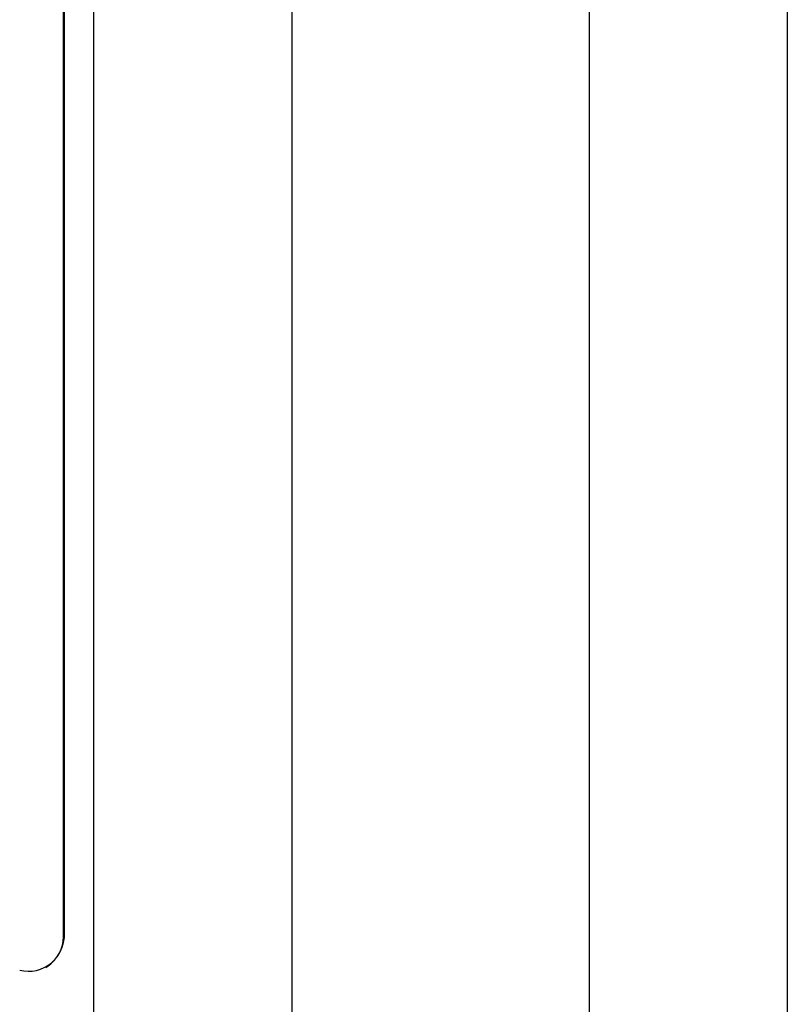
# Model space of a CAD drawing. Header units: millimetres. Extents: x 0 to 2100, y 0 to 1485.
# Tile 36 of 44: x 1722 to 1744, y 1154 to 1182. Entities that reach past the tile are written whole.
import ezdxf

# ---------------------------------------------------------------- set-up
doc = ezdxf.new("R2010")
doc.units = ezdxf.units.MM
doc.header["$LTSCALE"] = 5

msp = doc.modelspace()

# ---------------------------------------------------------------- linework, layer by layer
at = {"color": 7, "linetype": 'Continuous', "lineweight": 25}
for p, q in [((1743.591, 1299.098), (1743.587, 1105.208)), ((1737.971, 1295.921), (1737.968, 1102.031)), ((1729.541, 1254.223), (1729.538, 1097.265)), ((1723.921, 1251.046), (1723.918, 1094.088)), ((1723.064, 1155.687), (1723.065, 1200.927)), ((1723.092, 1155.702), (1723.093, 1200.943)), ((1722.561, 1154.705), (1722.589, 1154.72))]:
    msp.add_line(p, q, dxfattribs=at)
at = {"color": 8, "linetype": 'Continuous', "lineweight": 18}
msp.add_line((1723.064, 1155.687), (1723.092, 1155.702), dxfattribs=at)
at = {"color": 7, "linetype": 'Continuous', "lineweight": 25}
for centre, radius, start, end in [((1722.079, 1155.582), 0.99, 254.9958, 6.079), ((1722, 1155.641), 1.093, 302.6028, 3.1952)]:
    msp.add_arc(centre, radius, start, end, dxfattribs=at)

doc.saveas('drawing.dxf')
